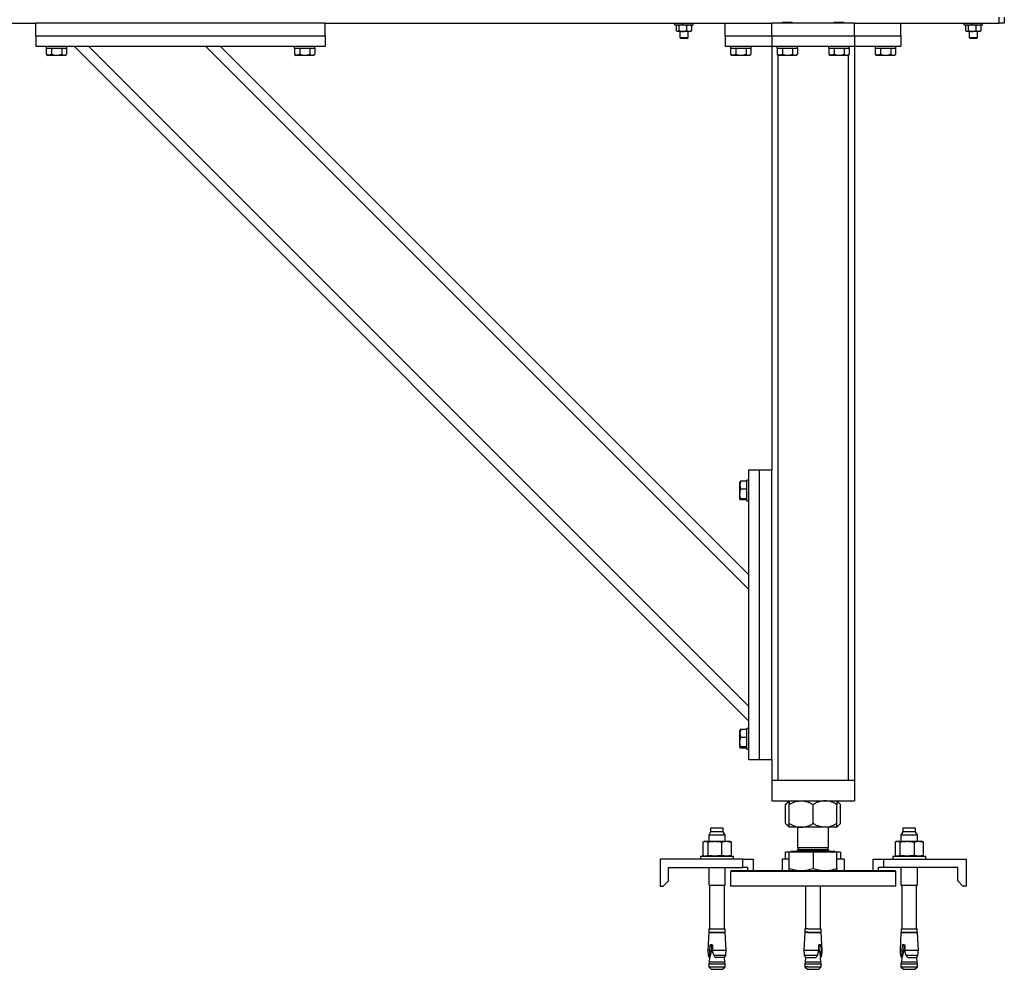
# Model space of a CAD drawing. Header units: millimetres. Extents: x 5 to 589, y 5 to 415.
# Tile 6 of 76: x 121 to 169, y 182 to 228. Entities that reach past the tile are written whole.
import ezdxf

# ---------------------------------------------------------------- set-up
doc = ezdxf.new("R2010")
doc.units = ezdxf.units.MM
doc.layers.add('TRAIT-FORT', color=4, linetype='Continuous', lineweight=25)

msp = doc.modelspace()

# ---------------------------------------------------------------- linework, layer by layer
at = {"layer": 'TRAIT-FORT', "color": 4, "linetype": 'Continuous', "lineweight": 25}
for p, q in [((158.18275, 227.69094), (158.14775, 227.65594)), ((158.18275, 227.69094), (158.58701, 227.69094)), ((158.58701, 227.69094), (158.61276, 227.69094)), ((158.64776, 227.65594), (158.61276, 227.69094)), ((160.6828, 227.69094), (160.6478, 227.65594)), ((160.6828, 227.69094), (161.08707, 227.69094)), ((161.08707, 227.69094), (161.11272, 227.69094)), ((161.14772, 227.65594), (161.11272, 227.69094)), ((168.6478, 227.64094), (168.6478, 227.94095)), ((168.89776, 227.94095), (168.89776, 227.64094)), ((112.64776, 227.64094), (122.04774, 227.64094)), ((122.04774, 227.04094), (122.04774, 227.64094)), ((136.04778, 227.64094), (122.04774, 227.64094)), ((136.04778, 227.64094), (157.64774, 227.64094)), ((136.04778, 227.04094), (136.04778, 227.64094)), ((152.94774, 227.64094), (152.94774, 227.56594)), ((152.94774, 227.56594), (153.15259, 227.56594)), ((153.02823, 227.51566), (153.02823, 227.29123)), ((153.07277, 227.56594), (153.05207, 227.54522)), ((153.05207, 227.26167), (153.07277, 227.24095)), ((153.09222, 227.24095), (153.07277, 227.24095)), ((153.34094, 227.24095), (153.09222, 227.24095)), ((153.15259, 227.56594), (153.84773, 227.56594)), ((153.15622, 227.51566), (153.15622, 227.29123)), ((153.1978, 227.24095), (153.1978, 226.95778)), ((153.6465, 227.24095), (153.34094, 227.24095)), ((153.52567, 227.51566), (153.52567, 227.29123)), ((153.59777, 226.95778), (153.59777, 227.24095)), ((153.72279, 227.24095), (153.6465, 227.24095)), ((153.74349, 227.54522), (153.72279, 227.56594)), ((153.72279, 227.24095), (153.74349, 227.26167)), ((153.76724, 227.51566), (153.76724, 227.29123)), ((153.84773, 227.56594), (153.84773, 227.64094)), ((155.39773, 227.04094), (155.39773, 227.64094)), ((161.64773, 227.64094), (157.64774, 227.64094)), ((157.64774, 227.04094), (157.64774, 227.64094)), ((158.14775, 227.65594), (158.14775, 227.64094)), ((158.61781, 227.65594), (158.14775, 227.65594)), ((158.64776, 227.65594), (158.61781, 227.65594)), ((158.64776, 227.64094), (158.64776, 227.65594)), ((160.6478, 227.65594), (160.6478, 227.64094)), ((161.11787, 227.65594), (160.6478, 227.65594)), ((161.14772, 227.65594), (161.11787, 227.65594)), ((161.14772, 227.64094), (161.14772, 227.65594)), ((161.64773, 227.64094), (168.6478, 227.64094)), ((161.64773, 227.04094), (161.64773, 227.64094)), ((163.89774, 227.04094), (163.89774, 227.64094)), ((166.94778, 227.64094), (166.94778, 227.56594)), ((166.94778, 227.56594), (167.15253, 227.56594)), ((167.02827, 227.51566), (167.02827, 227.29123)), ((167.0728, 227.56594), (167.05201, 227.54522)), ((167.05201, 227.26167), (167.0728, 227.24095)), ((167.09226, 227.24095), (167.0728, 227.24095)), ((167.34098, 227.24095), (167.09226, 227.24095)), ((167.15253, 227.56594), (167.84776, 227.56594)), ((167.15625, 227.51566), (167.15625, 227.29123)), ((167.19774, 227.24095), (167.19774, 226.95778)), ((167.64644, 227.24095), (167.34098, 227.24095)), ((167.5257, 227.51566), (167.5257, 227.29123)), ((167.5978, 226.95778), (167.5978, 227.24095)), ((167.72273, 227.24095), (167.64644, 227.24095)), ((167.74343, 227.54522), (167.72273, 227.56594)), ((167.72273, 227.24095), (167.74343, 227.26167)), ((167.76727, 227.51566), (167.76727, 227.29123)), ((167.84776, 227.56594), (167.84776, 227.64094)), ((168.89776, 227.64094), (168.6478, 227.64094)), ((122.04774, 227.04094), (136.04778, 227.04094)), ((122.04774, 227.04094), (122.04774, 226.54095)), ((136.04778, 227.04094), (136.04778, 226.54095)), ((153.1978, 226.95778), (153.24777, 226.90778)), ((153.1978, 226.95778), (153.35181, 226.95778)), ((153.36326, 226.90778), (153.24777, 226.90778)), ((153.35181, 226.95778), (153.59777, 226.95778)), ((153.54779, 226.90778), (153.36326, 226.90778)), ((153.54779, 226.90778), (153.59777, 226.95778)), ((155.39773, 227.04094), (157.64774, 227.04094)), ((155.39773, 227.04094), (155.39773, 226.54095)), ((157.64774, 227.04094), (157.64774, 226.54095)), ((157.64774, 227.04094), (161.64773, 227.04094)), ((161.64773, 227.04094), (161.64773, 226.54095)), ((161.64773, 227.04094), (163.89774, 227.04094)), ((163.89774, 227.04094), (163.89774, 226.54095)), ((167.19774, 226.95778), (167.2478, 226.90778)), ((167.19774, 226.95778), (167.35185, 226.95778)), ((167.36329, 226.90778), (167.2478, 226.90778)), ((167.35185, 226.95778), (167.5978, 226.95778)), ((167.54773, 226.90778), (167.36329, 226.90778)), ((167.54773, 226.90778), (167.5978, 226.95778)), ((122.04774, 226.54095), (136.04778, 226.54095)), ((122.54775, 226.54095), (122.54775, 226.44094)), ((122.54775, 226.44094), (123.51678, 226.44094)), ((122.55719, 226.44094), (122.55719, 226.14117)), ((122.81497, 226.44094), (122.81497, 226.14117)), ((123.30554, 226.44094), (123.30554, 226.14117)), ((123.51678, 226.44094), (123.54778, 226.44094)), ((123.53833, 226.44094), (123.53833, 226.14117)), ((123.54778, 226.44094), (123.54778, 226.54095)), ((123.89777, 226.54095), (156.54777, 193.89093)), ((124.60483, 226.54095), (156.54777, 194.59806)), ((130.26174, 226.54095), (156.54777, 200.2549)), ((130.96879, 226.54095), (156.54777, 200.962)), ((134.54774, 226.54095), (134.54774, 226.44094)), ((134.54774, 226.44094), (135.51677, 226.44094)), ((134.55718, 226.44094), (134.55718, 226.14117)), ((134.81496, 226.44094), (134.81496, 226.14117)), ((135.30553, 226.44094), (135.30553, 226.14117)), ((135.51677, 226.44094), (135.54776, 226.44094)), ((135.53832, 226.44094), (135.53832, 226.14117)), ((135.54776, 226.44094), (135.54776, 226.54095)), ((155.39773, 226.54095), (157.64774, 226.54095)), ((155.64779, 226.54095), (155.64779, 226.44094)), ((155.64779, 226.44094), (156.61681, 226.44094)), ((155.65723, 226.44094), (155.65723, 226.14117)), ((155.91501, 226.44094), (155.91501, 226.14117)), ((156.40548, 226.44094), (156.40548, 226.14117)), ((156.61681, 226.44094), (156.64771, 226.44094)), ((156.63827, 226.44094), (156.63827, 226.14117)), ((156.64771, 226.44094), (156.64771, 226.54095)), ((157.64774, 226.54095), (161.64773, 226.54095)), ((157.64774, 226.54095), (157.64774, 206.04094)), ((157.89779, 226.54095), (157.89779, 226.44094)), ((157.89779, 226.44094), (158.86682, 226.44094)), ((157.90723, 226.44094), (157.90723, 226.14117)), ((158.16501, 226.44094), (158.16501, 226.14117)), ((158.65548, 226.44094), (158.65548, 226.14117)), ((158.86682, 226.44094), (158.89772, 226.44094)), ((158.88828, 226.44094), (158.88828, 226.14117)), ((158.89772, 226.44094), (158.89772, 226.54095)), ((160.39775, 226.54095), (160.39775, 226.44094)), ((160.39775, 226.44094), (161.36678, 226.44094)), ((160.40719, 226.44094), (160.40719, 226.14117)), ((160.66497, 226.44094), (160.66497, 226.14117)), ((161.15554, 226.44094), (161.15554, 226.14117)), ((161.36678, 226.44094), (161.39777, 226.44094)), ((161.38833, 226.44094), (161.38833, 226.14117)), ((161.39777, 226.44094), (161.39777, 226.54095)), ((161.64773, 226.54095), (163.89774, 226.54095)), ((161.64773, 226.54095), (161.64773, 191.04095)), ((162.64776, 226.54095), (162.64776, 226.44094)), ((162.64776, 226.44094), (163.61678, 226.44094)), ((162.6572, 226.44094), (162.6572, 226.14117)), ((162.91497, 226.44094), (162.91497, 226.14117)), ((163.40554, 226.44094), (163.40554, 226.14117)), ((163.61678, 226.44094), (163.64778, 226.44094)), ((163.63834, 226.44094), (163.63834, 226.14117)), ((163.64778, 226.44094), (163.64778, 226.54095)), ((122.55719, 226.14117), (122.56616, 226.1376)), ((122.56501, 226.13657), (122.64398, 226.09094)), ((123.4032, 226.09094), (122.64398, 226.09094)), ((123.45155, 226.09094), (123.4032, 226.09094)), ((123.45155, 226.09094), (123.53051, 226.13657)), ((134.55718, 226.14117), (134.56615, 226.1376)), ((134.565, 226.13657), (134.64397, 226.09094)), ((135.40319, 226.09094), (134.64397, 226.09094)), ((135.45154, 226.09094), (135.40319, 226.09094)), ((135.45154, 226.09094), (135.5305, 226.13657)), ((155.65723, 226.14117), (155.66619, 226.1376)), ((155.66495, 226.13657), (155.74401, 226.09094)), ((156.50323, 226.09094), (155.74401, 226.09094)), ((156.55149, 226.09094), (156.50323, 226.09094)), ((156.55149, 226.09094), (156.63055, 226.13657)), ((157.90723, 226.14117), (157.9162, 226.1376)), ((157.91496, 226.13657), (157.99402, 226.09094)), ((157.94776, 226.11764), (157.94776, 191.04095)), ((158.75324, 226.09094), (157.99402, 226.09094)), ((158.80149, 226.09094), (158.75324, 226.09094)), ((158.80149, 226.09094), (158.88055, 226.13657)), ((160.40719, 226.14117), (160.41616, 226.1376)), ((160.41501, 226.13657), (160.49398, 226.09094)), ((161.2532, 226.09094), (160.49398, 226.09094)), ((161.30155, 226.09094), (161.2532, 226.09094)), ((161.30155, 226.09094), (161.38051, 226.13657)), ((161.3478, 226.11764), (161.3478, 191.04095)), ((162.6572, 226.14117), (162.66616, 226.1376)), ((162.66502, 226.13657), (162.74398, 226.09094)), ((163.5032, 226.09094), (162.74398, 226.09094)), ((163.55155, 226.09094), (163.5032, 226.09094)), ((163.55155, 226.09094), (163.63052, 226.13657)), ((156.54777, 192.04095), (156.54777, 206.04094)), ((156.54777, 206.04094), (157.04778, 206.04094)), ((157.04778, 206.04094), (157.64774, 206.04094)), ((157.04778, 192.04095), (157.04778, 206.04094)), ((157.64774, 192.04095), (157.64774, 206.04094)), ((156.1128, 205.47073), (156.09773, 205.4447)), ((156.09773, 204.6372), (156.09773, 205.4447)), ((156.44773, 205.49379), (156.14799, 205.49379)), ((156.54777, 205.54095), (156.44773, 205.54095)), ((156.44773, 204.54095), (156.44773, 205.54095)), ((156.44773, 205.10357), (156.14799, 205.10357)), ((156.09773, 204.6372), (156.1128, 204.61116)), ((156.44773, 204.65072), (156.14799, 204.65072)), ((156.44773, 204.58811), (156.14799, 204.58811)), ((156.44773, 204.54095), (156.54777, 204.54095)), ((156.1128, 193.47072), (156.09773, 193.44469)), ((156.09773, 192.63719), (156.09773, 193.44469)), ((156.44773, 193.49378), (156.14799, 193.49378)), ((156.54777, 193.54094), (156.44773, 193.54094)), ((156.44773, 192.54094), (156.44773, 193.54094)), ((156.44773, 193.10356), (156.14799, 193.10356)), ((156.09773, 192.63719), (156.1128, 192.61115)), ((156.44773, 192.65073), (156.14799, 192.65073)), ((156.44773, 192.58812), (156.14799, 192.58812)), ((156.44773, 192.54094), (156.54777, 192.54094)), ((156.54777, 192.04095), (157.04778, 192.04095)), ((157.04778, 192.04095), (157.64774, 192.04095)), ((157.64774, 192.04095), (157.64774, 191.04095)), ((157.64774, 191.04095), (157.64774, 190.04095)), ((157.64774, 191.04095), (161.64773, 191.04095)), ((157.94776, 191.04095), (161.3478, 191.04095)), ((161.64773, 191.04095), (161.64773, 190.04095)), ((157.64774, 190.04095), (161.64773, 190.04095)), ((158.49775, 190.04095), (158.31989, 189.86304)), ((160.97568, 189.86304), (160.79772, 190.04095)), ((158.31989, 188.93884), (158.31989, 189.86304)), ((158.49775, 188.93884), (158.49775, 189.86304)), ((159.64778, 188.93884), (159.64778, 189.86304)), ((160.79772, 188.93884), (160.79772, 189.86304)), ((160.97568, 188.93884), (160.97568, 189.86304)), ((154.69278, 188.71594), (154.69278, 188.54094)), ((155.30275, 188.71594), (154.69278, 188.71594)), ((155.30275, 188.54094), (155.30275, 188.71594)), ((158.31989, 188.93884), (158.49775, 188.76095)), ((159.07272, 188.76095), (158.49775, 188.76095)), ((158.89772, 188.76095), (158.89772, 187.77595)), ((160.22275, 188.76095), (159.07272, 188.76095)), ((160.79772, 188.76095), (160.22275, 188.76095)), ((160.39775, 187.77595), (160.39775, 188.76095)), ((160.79772, 188.76095), (160.97568, 188.93884)), ((163.99272, 188.71594), (163.99272, 188.54094)), ((164.53031, 188.71594), (163.99272, 188.71594)), ((164.60279, 188.71594), (164.53031, 188.71594)), ((164.60279, 188.54094), (164.60279, 188.71594)), ((154.69278, 188.54094), (154.59779, 188.37596)), ((154.59779, 188.37596), (154.59779, 188.08094)), ((155.39773, 188.37596), (154.59779, 188.37596)), ((155.23027, 188.54094), (154.69278, 188.54094)), ((155.30275, 188.54094), (155.23027, 188.54094)), ((155.39773, 188.37596), (155.30275, 188.54094)), ((155.39773, 188.08094), (155.39773, 188.37596)), ((163.99272, 188.54094), (163.89774, 188.37596)), ((163.89774, 188.37596), (163.89774, 188.08094)), ((164.60269, 188.37596), (163.89774, 188.37596)), ((164.60279, 188.54094), (163.99272, 188.54094)), ((164.69777, 188.37596), (164.60269, 188.37596)), ((164.69777, 188.37596), (164.60279, 188.54094)), ((164.69777, 188.08094), (164.69777, 188.37596)), ((154.31617, 188.04765), (154.31617, 187.39925)), ((154.3978, 188.08094), (154.36013, 188.06747)), ((154.3978, 188.08094), (154.4328, 188.08094)), ((154.4328, 188.08094), (154.89019, 188.08094)), ((154.54944, 188.04765), (154.54944, 187.39925)), ((154.89019, 188.08094), (155.45514, 188.08094)), ((155.23103, 187.39925), (155.23103, 188.04765)), ((155.45514, 188.08094), (155.59772, 188.08094)), ((155.63529, 188.06747), (155.59772, 188.08094)), ((155.67935, 188.04765), (155.63491, 188.06637)), ((155.67935, 188.04765), (155.67935, 187.39925)), ((158.99251, 187.77595), (158.89772, 187.68123)), ((158.89772, 187.77595), (159.2728, 187.77595)), ((158.89772, 187.68123), (158.89772, 187.65095)), ((158.89772, 187.68123), (160.29723, 187.68123)), ((159.2728, 187.77595), (160.39775, 187.77595)), ((160.29723, 187.68123), (160.39775, 187.68123)), ((160.39775, 187.68123), (160.30305, 187.77595)), ((160.39775, 187.65095), (160.39775, 187.68123)), ((163.61621, 188.04765), (163.61621, 187.39925)), ((163.69775, 188.08094), (163.66018, 188.06747)), ((163.69775, 188.08094), (163.73275, 188.08094)), ((163.73275, 188.08094), (164.19023, 188.08094)), ((163.84938, 188.04765), (163.84938, 187.39925)), ((164.19023, 188.08094), (164.75518, 188.08094)), ((164.53098, 188.04765), (164.53098, 187.39925)), ((164.75518, 188.08094), (164.89776, 188.08094)), ((164.93533, 188.06747), (164.89776, 188.08094)), ((164.97939, 188.04765), (164.93495, 188.06637)), ((164.97939, 188.04765), (164.97939, 187.39925)), ((156.24774, 187.21595), (152.24775, 187.21595)), ((152.24775, 187.21595), (152.24775, 185.91595)), ((154.19772, 187.36594), (154.19772, 187.21595)), ((154.19772, 187.36594), (155.60764, 187.36594)), ((154.36061, 187.38058), (154.31617, 187.39925)), ((154.36013, 187.37944), (154.3978, 187.36594)), ((155.59772, 187.36594), (155.63539, 187.37944)), ((155.60764, 187.36594), (155.7978, 187.36594)), ((155.63491, 187.38058), (155.67935, 187.39925)), ((155.7978, 187.21595), (155.7978, 187.36594)), ((156.24774, 186.81594), (156.24774, 187.21595)), ((156.24774, 187.21595), (156.74775, 187.21595)), ((156.74775, 187.21595), (156.74775, 186.66595)), ((158.49775, 187.21595), (158.14775, 187.21595)), ((158.14775, 187.21595), (158.14775, 186.66595)), ((158.31989, 187.21595), (158.31989, 187.56095)), ((158.49775, 187.56095), (158.31989, 187.56095)), ((158.49775, 186.76866), (158.49775, 187.56095)), ((159.64778, 187.56095), (158.49775, 187.56095)), ((158.58024, 187.59595), (158.54524, 187.56095)), ((158.58024, 187.60095), (158.58024, 187.59595)), ((158.58024, 187.60095), (159.11401, 187.60095)), ((158.58024, 187.59595), (159.11401, 187.59595)), ((158.89772, 187.65095), (159.2728, 187.65095)), ((159.11401, 187.60095), (160.71523, 187.60095)), ((159.11401, 187.59595), (160.71523, 187.59595)), ((159.2728, 187.65095), (160.39775, 187.65095)), ((159.64778, 187.56095), (159.64778, 186.76866)), ((160.79772, 187.56095), (159.64778, 187.56095)), ((160.71523, 187.59595), (160.71523, 187.60095)), ((160.75023, 187.56095), (160.71523, 187.59595)), ((160.79772, 186.76866), (160.79772, 187.56095)), ((160.97568, 187.56095), (160.79772, 187.56095)), ((161.14772, 187.21595), (160.79772, 187.21595)), ((160.97568, 187.56095), (160.97568, 187.21595)), ((161.14772, 187.21595), (161.14772, 186.66595)), ((162.54771, 186.66595), (162.54771, 187.21595)), ((162.54771, 187.21595), (163.04773, 187.21595)), ((163.04773, 187.21595), (163.04773, 186.81594)), ((163.04773, 187.21595), (167.04772, 187.21595)), ((163.49776, 187.36594), (163.49776, 187.21595)), ((163.49776, 187.36594), (165.09774, 187.36594)), ((163.66056, 187.38058), (163.61621, 187.39925)), ((163.66018, 187.37944), (163.69775, 187.36594)), ((164.89776, 187.36594), (164.93533, 187.37944)), ((164.93495, 187.38058), (164.97939, 187.39925)), ((165.09774, 187.21595), (165.09774, 187.36594)), ((167.04772, 187.21595), (167.04772, 185.91595)), ((152.64772, 186.81594), (156.24774, 186.81594)), ((152.64772, 186.16593), (152.64772, 186.81594)), ((154.59779, 186.81594), (154.59779, 185.96595)), ((155.39773, 185.96595), (155.39773, 186.81594)), ((156.4978, 186.81594), (156.24774, 186.81594)), ((156.4978, 186.66595), (156.4978, 186.81594)), ((162.79777, 186.81594), (162.79777, 186.66595)), ((163.04773, 186.81594), (162.79777, 186.81594)), ((166.64775, 186.81594), (163.04773, 186.81594)), ((163.89774, 186.81594), (163.89774, 185.96595)), ((164.69777, 185.96595), (164.69777, 186.81594)), ((166.64775, 186.16593), (166.64775, 186.81594)), ((155.69776, 186.66595), (155.64779, 186.61595)), ((155.64779, 186.61595), (155.64779, 185.91595)), ((163.64778, 186.61595), (155.64779, 186.61595)), ((155.69776, 186.66595), (163.59781, 186.66595)), ((163.64778, 186.61595), (163.59781, 186.66595)), ((163.64778, 185.91595), (163.64778, 186.61595)), ((152.24775, 185.91595), (152.39776, 185.91595)), ((152.39776, 185.91595), (152.64772, 186.16593)), ((154.59779, 185.96595), (155.39773, 185.96595)), ((154.63775, 185.96595), (154.63775, 183.84595)), ((155.35777, 183.84595), (155.35777, 185.96595)), ((159.61135, 185.91595), (155.64779, 185.91595)), ((159.28777, 185.91595), (159.28777, 183.84595)), ((163.64778, 185.91595), (159.61135, 185.91595)), ((160.00779, 183.84595), (160.00779, 185.91595)), ((163.89774, 185.96595), (164.60269, 185.96595)), ((163.93779, 185.96595), (163.93779, 183.84595)), ((164.60269, 185.96595), (164.69777, 185.96595)), ((164.65772, 183.84595), (164.65772, 185.96595)), ((166.64775, 186.16593), (166.8978, 185.91595)), ((167.04772, 185.91595), (166.8978, 185.91595)), ((154.59979, 183.66595), (154.55545, 182.82042)), ((154.59979, 183.66595), (155.39573, 183.66595)), ((154.60523, 183.84595), (154.60523, 183.69094)), ((154.60523, 183.84595), (155.39029, 183.84595)), ((154.60523, 183.69094), (155.39029, 183.69094)), ((154.70527, 183.69094), (154.70527, 183.66595)), ((155.29025, 183.66595), (155.29025, 183.69094)), ((155.39029, 183.69094), (155.39029, 183.84595)), ((155.44008, 182.82042), (155.39573, 183.66595)), ((159.24981, 183.66595), (159.20547, 182.82042)), ((159.39019, 183.66595), (159.24981, 183.66595)), ((159.25525, 183.84595), (159.25525, 183.69094)), ((159.39372, 183.84595), (159.25525, 183.84595)), ((159.39372, 183.69094), (159.25525, 183.69094)), ((159.35529, 183.69094), (159.35529, 183.66595)), ((159.39019, 183.66595), (160.04575, 183.66595)), ((159.39372, 183.84595), (160.04022, 183.84595)), ((159.39372, 183.69094), (160.04022, 183.69094)), ((159.94027, 183.66595), (159.94027, 183.69094)), ((160.04022, 183.69094), (160.04022, 183.84595)), ((160.0901, 182.82042), (160.04575, 183.66595)), ((163.89974, 183.66595), (163.85549, 182.82042)), ((163.89974, 183.66595), (164.60117, 183.66595)), ((163.90527, 183.84595), (163.90527, 183.69094)), ((163.90527, 183.84595), (164.59697, 183.84595)), ((163.90527, 183.69094), (164.59697, 183.69094)), ((164.00522, 183.69094), (164.00522, 183.66595)), ((164.59029, 183.66595), (164.59029, 183.69094)), ((164.59697, 183.84595), (164.69024, 183.84595)), ((164.59697, 183.69094), (164.69024, 183.69094)), ((164.60117, 183.66595), (164.69577, 183.66595)), ((164.69024, 183.69094), (164.69024, 183.84595)), ((164.74002, 182.82042), (164.69577, 183.66595)), ((154.65263, 182.82042), (154.66693, 183.03092)), ((154.73922, 183.03092), (154.66693, 183.03092)), ((154.73922, 183.03092), (154.71528, 182.73283)), ((154.77842, 183.03092), (154.7809, 182.82042)), ((159.92435, 182.82042), (159.92444, 183.03092)), ((159.9583, 182.73283), (159.93398, 183.03092)), ((159.93398, 183.03092), (160.01905, 183.03092)), ((160.01905, 183.03092), (160.03326, 182.82042)), ((163.95257, 182.82042), (163.96697, 183.03092)), ((164.03917, 183.03092), (163.96697, 183.03092)), ((164.03917, 183.03092), (164.01523, 182.73283)), ((164.07846, 183.03092), (164.08094, 182.82042)), ((154.55545, 182.82042), (154.65263, 182.82042)), ((154.57299, 182.57855), (154.63403, 182.57855)), ((154.63432, 182.46255), (154.61877, 182.25093)), ((154.63403, 182.57855), (154.65224, 182.73283)), ((154.63432, 182.46255), (154.65215, 182.46255)), ((154.64547, 182.48103), (154.6593, 182.48103)), ((154.65215, 182.46255), (154.64547, 182.48103)), ((154.6593, 182.48103), (154.65215, 182.46255)), ((154.65224, 182.73283), (154.65263, 182.82042)), ((154.71528, 182.73283), (154.65224, 182.73283)), ((154.7809, 182.82042), (154.78757, 182.73283)), ((154.7809, 182.82042), (155.44008, 182.82042)), ((154.78757, 182.73283), (154.84031, 182.57855)), ((154.84031, 182.57855), (155.42243, 182.57855)), ((154.91203, 182.48103), (154.94292, 182.46255)), ((155.36121, 182.46255), (154.94292, 182.46255)), ((155.37675, 182.25093), (155.36121, 182.46255)), ((159.20547, 182.82042), (159.92435, 182.82042)), ((159.22302, 182.57855), (159.86713, 182.57855)), ((159.28424, 182.46255), (159.26879, 182.25093)), ((159.28424, 182.46255), (159.76022, 182.46255)), ((159.76022, 182.46255), (159.79264, 182.48103)), ((159.86713, 182.57855), (159.91767, 182.73283)), ((159.91767, 182.73283), (159.92435, 182.82042)), ((160.03249, 182.73283), (159.9583, 182.73283)), ((160.00713, 182.46255), (160.00264, 182.48103)), ((160.00264, 182.48103), (160.01886, 182.48103)), ((160.01886, 182.48103), (160.00713, 182.46255)), ((160.01123, 182.46255), (160.00713, 182.46255)), ((160.02677, 182.25093), (160.01123, 182.46255)), ((160.03326, 182.82042), (160.03249, 182.73283)), ((160.03249, 182.73283), (160.04222, 182.57855)), ((160.03326, 182.82042), (160.0901, 182.82042)), ((160.04222, 182.57855), (160.07245, 182.57855)), ((163.85549, 182.82042), (163.95257, 182.82042)), ((163.87304, 182.57855), (163.93407, 182.57855)), ((163.93426, 182.46255), (163.91872, 182.25093)), ((163.93407, 182.57855), (163.95229, 182.73283)), ((163.9521, 182.46255), (163.93426, 182.46255)), ((163.9521, 182.46255), (163.94552, 182.48103)), ((163.94552, 182.48103), (163.95925, 182.48103)), ((163.95925, 182.48103), (163.9521, 182.46255)), ((163.95229, 182.73283), (163.95257, 182.82042)), ((164.01523, 182.73283), (163.95229, 182.73283)), ((164.08094, 182.82042), (164.08761, 182.73283)), ((164.08094, 182.82042), (164.74002, 182.82042)), ((164.08761, 182.73283), (164.14035, 182.57855)), ((164.14035, 182.57855), (164.72247, 182.57855)), ((164.21197, 182.48103), (164.24297, 182.46255)), ((164.24297, 182.46255), (164.66125, 182.46255)), ((164.67679, 182.25093), (164.66125, 182.46255)), ((154.61877, 182.25093), (154.60027, 182.15995)), ((154.60027, 182.15995), (154.60027, 182.01595)), ((154.60027, 182.15995), (155.30084, 182.15995)), ((154.60027, 182.01595), (154.7253, 181.89095)), ((154.60027, 182.01595), (155.39525, 182.01595)), ((154.61877, 182.25093), (155.28672, 182.25093)), ((155.27023, 181.89095), (155.39525, 182.01595)), ((155.28672, 182.25093), (155.37675, 182.25093)), ((155.30084, 182.15995), (155.39525, 182.15995)), ((155.39525, 182.15995), (155.37675, 182.25093)), ((155.39525, 182.01595), (155.39525, 182.15995)), ((159.26879, 182.25093), (159.25029, 182.15995)), ((159.25029, 182.15995), (159.25029, 182.01595)), ((159.25029, 182.15995), (160.04527, 182.15995)), ((159.25029, 182.01595), (159.37522, 181.89095)), ((159.39048, 182.01595), (159.25029, 182.01595)), ((159.26879, 182.25093), (160.02677, 182.25093)), ((159.39048, 182.01595), (160.04527, 182.01595)), ((159.92025, 181.89095), (160.04527, 182.01595)), ((160.04527, 182.15995), (160.02677, 182.25093)), ((160.04527, 182.01595), (160.04527, 182.15995)), ((163.91872, 182.25093), (163.90022, 182.15995)), ((163.90022, 182.15995), (163.90022, 182.01595)), ((163.90022, 182.15995), (164.69529, 182.15995)), ((163.90022, 182.01595), (164.02524, 181.89095)), ((163.90022, 182.01595), (164.60078, 182.01595)), ((163.91872, 182.25093), (164.67679, 182.25093)), ((164.57027, 181.89095), (164.69529, 182.01595)), ((164.60078, 182.01595), (164.69529, 182.01595)), ((164.69529, 182.15995), (164.67679, 182.25093)), ((164.69529, 182.01595), (164.69529, 182.15995)), ((154.7253, 181.89095), (155.20547, 181.89095)), ((155.20547, 181.89095), (155.27023, 181.89095)), ((159.37522, 181.89095), (159.92025, 181.89095)), ((164.02524, 181.89095), (164.57027, 181.89095))]:
    msp.add_line(p, q, dxfattribs=at)
for centre, radius, start, end in [((158.84776, 187.65094), 0.05, 270, 360), ((160.44776, 187.65094), 0.05, 180, 270), ((157.31908, 182.89963), 2.76475, 181.6416, 186.668911), ((154.77103, 182.6089), 0.20031, 188.713673, 226.939482), ((155.22448, 182.6089), 0.20031, 313.060518, 351.286327), ((152.67644, 182.89963), 2.76475, 353.331089, 358.3584), ((161.96908, 182.89963), 2.76475, 181.6416, 186.668911), ((159.42103, 182.6089), 0.20031, 188.713673, 226.939482), ((159.87448, 182.6089), 0.20031, 313.060518, 351.286327), ((157.32644, 182.89963), 2.76475, 353.331089, 358.3584), ((166.61908, 182.89963), 2.76475, 181.6416, 186.668911), ((164.07103, 182.6089), 0.20031, 188.713673, 226.939482), ((164.52448, 182.6089), 0.20031, 313.060518, 351.286327), ((161.97644, 182.89963), 2.76475, 353.331089, 358.3584)]:
    msp.add_arc(centre, radius, start, end, dxfattribs=at)
for points, knots in [([(153.02823, 227.51566), (153.03309, 227.52241), (153.05223, 227.549), (153.07418, 227.56552), (153.09117, 227.56591), (153.09222, 227.56594)], [0, 0, 0, 0, 0.24192534, 0.95319291, 1, 1, 1, 1]), ([(153.09222, 227.24095), (153.09117, 227.24097), (153.07418, 227.24137), (153.05223, 227.25789), (153.03309, 227.28448), (153.02823, 227.29123)], [0, 0, 0, 0, 0.04680709, 0.75807466, 1, 1, 1, 1]), ([(153.09222, 227.56594), (153.10628, 227.56147), (153.12864, 227.55436), (153.14875, 227.52613), (153.15622, 227.51566)], [0, 0, 0, 0, 0.62899322, 1, 1, 1, 1]), ([(153.15622, 227.29123), (153.14875, 227.28076), (153.12864, 227.25253), (153.10628, 227.24542), (153.09222, 227.24095)], [0, 0, 0, 0, 0.37100678, 1, 1, 1, 1]), ([(153.34094, 227.56594), (153.30843, 227.56304), (153.24393, 227.55729), (153.1853, 227.52946), (153.15622, 227.51566)], [0, 0, 0, 0, 0.50397782, 1, 1, 1, 1]), ([(153.15622, 227.29123), (153.18149, 227.27948), (153.23294, 227.25558), (153.29674, 227.242), (153.33321, 227.24113), (153.34094, 227.24095)], [0, 0, 0, 0, 0.4322375, 0.87968926, 1, 1, 1, 1]), ([(153.52567, 227.51566), (153.50039, 227.5274), (153.44895, 227.55131), (153.38512, 227.56489), (153.34867, 227.56575), (153.34094, 227.56594)], [0, 0, 0, 0, 0.43215567, 0.87960431, 1, 1, 1, 1]), ([(153.34094, 227.24095), (153.37345, 227.24385), (153.43794, 227.2496), (153.49658, 227.27743), (153.52567, 227.29123)], [0, 0, 0, 0, 0.50405958, 1, 1, 1, 1]), ([(153.52567, 227.51566), (153.5422, 227.5274), (153.57585, 227.55131), (153.61767, 227.5649), (153.64145, 227.56576), (153.6465, 227.56594)], [0, 0, 0, 0, 0.43205486, 0.87925924, 1, 1, 1, 1]), ([(153.6465, 227.24095), (153.62527, 227.24385), (153.58313, 227.24961), (153.54472, 227.27743), (153.52567, 227.29123)], [0, 0, 0, 0, 0.50387594, 1, 1, 1, 1]), ([(153.6465, 227.56594), (153.66774, 227.56304), (153.7099, 227.55728), (153.74822, 227.52946), (153.76724, 227.51566)], [0, 0, 0, 0, 0.50383967, 1, 1, 1, 1]), ([(153.76724, 227.29123), (153.75069, 227.27949), (153.71703, 227.25559), (153.67539, 227.242), (153.65156, 227.24113), (153.6465, 227.24095)], [0, 0, 0, 0, 0.43234899, 0.87955015, 1, 1, 1, 1]), ([(153.74339, 227.54474), (153.74378, 227.54456), (153.75253, 227.54031), (153.76005, 227.52771), (153.76724, 227.51566)], [0, 0, 0, 0, 0.043659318, 1, 1, 1, 1]), ([(153.76724, 227.29123), (153.76005, 227.27918), (153.75253, 227.26658), (153.74378, 227.26233), (153.74339, 227.26214)], [0, 0, 0, 0, 0.956340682, 1, 1, 1, 1]), ([(167.02827, 227.51566), (167.03312, 227.52241), (167.05226, 227.549), (167.07421, 227.56552), (167.09121, 227.56591), (167.09226, 227.56594)], [0, 0, 0, 0, 0.24192534, 0.95319291, 1, 1, 1, 1]), ([(167.09226, 227.24095), (167.09121, 227.24097), (167.07421, 227.24137), (167.05226, 227.25789), (167.03312, 227.28448), (167.02827, 227.29123)], [0, 0, 0, 0, 0.04680709, 0.75807466, 1, 1, 1, 1]), ([(167.09226, 227.56594), (167.10626, 227.56146), (167.12853, 227.55435), (167.14875, 227.52613), (167.15625, 227.51566)], [0, 0, 0, 0, 0.6288361, 1, 1, 1, 1]), ([(167.15625, 227.29123), (167.14875, 227.28076), (167.12853, 227.25254), (167.10626, 227.24542), (167.09226, 227.24095)], [0, 0, 0, 0, 0.3711639, 1, 1, 1, 1]), ([(167.34098, 227.56594), (167.30847, 227.56304), (167.24396, 227.55729), (167.18533, 227.52946), (167.15625, 227.51566)], [0, 0, 0, 0, 0.50397782, 1, 1, 1, 1]), ([(167.15625, 227.29123), (167.18153, 227.27949), (167.23295, 227.25559), (167.29674, 227.24199), (167.33322, 227.24113), (167.34098, 227.24095)], [0, 0, 0, 0, 0.43223364, 0.87921088, 1, 1, 1, 1]), ([(167.5257, 227.51566), (167.50039, 227.5274), (167.44894, 227.55128), (167.38512, 227.56489), (167.34871, 227.56575), (167.34098, 227.56594)], [0, 0, 0, 0, 0.43261076, 0.87960103, 1, 1, 1, 1]), ([(167.34098, 227.24095), (167.37348, 227.24385), (167.43797, 227.2496), (167.49662, 227.27743), (167.5257, 227.29123)], [0, 0, 0, 0, 0.50405958, 1, 1, 1, 1]), ([(167.5257, 227.51566), (167.54224, 227.5274), (167.57589, 227.5513), (167.61762, 227.5649), (167.64138, 227.56576), (167.64644, 227.56594)], [0, 0, 0, 0, 0.43218774, 0.87922211, 1, 1, 1, 1]), ([(167.64644, 227.24095), (167.6252, 227.24385), (167.58306, 227.2496), (167.54472, 227.27743), (167.5257, 227.29123)], [0, 0, 0, 0, 0.50402287, 1, 1, 1, 1]), ([(167.64644, 227.56594), (167.66772, 227.56304), (167.70994, 227.55729), (167.74826, 227.52946), (167.76727, 227.51566)], [0, 0, 0, 0, 0.50399386, 1, 1, 1, 1]), ([(167.76727, 227.29123), (167.75073, 227.27948), (167.71707, 227.25558), (167.67534, 227.242), (167.6515, 227.24113), (167.64644, 227.24095)], [0, 0, 0, 0, 0.43221601, 0.87958719, 1, 1, 1, 1]), ([(167.74343, 227.54474), (167.74381, 227.54456), (167.75257, 227.54031), (167.76008, 227.52771), (167.76727, 227.51566)], [0, 0, 0, 0, 0.043659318, 1, 1, 1, 1]), ([(167.76727, 227.29123), (167.76008, 227.27918), (167.75257, 227.26658), (167.74381, 227.26233), (167.74343, 227.26214)], [0, 0, 0, 0, 0.956340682, 1, 1, 1, 1]), ([(122.81497, 226.14117), (122.79259, 226.13021), (122.74736, 226.10805), (122.6804, 226.09995), (122.61633, 226.11183), (122.57702, 226.13133), (122.55719, 226.14117)], [0, 0, 0, 0, 0.26462682, 0.53485479, 0.76536149, 1, 1, 1, 1]), ([(122.81497, 226.14117), (122.85754, 226.13021), (122.94362, 226.10804), (123.07115, 226.09995), (123.19308, 226.11184), (123.26782, 226.13133), (123.30554, 226.14117)], [0, 0, 0, 0, 0.2645587, 0.53496967, 0.76528122, 1, 1, 1, 1]), ([(123.30554, 226.14117), (123.33513, 226.12599), (123.38408, 226.10088), (123.45516, 226.10319), (123.5029, 226.12065), (123.53047, 226.13662), (123.53833, 226.14117)], [0, 0, 0, 0, 0.38547627, 0.63756487, 0.89655853, 1, 1, 1, 1]), ([(134.81496, 226.14117), (134.79258, 226.13021), (134.74735, 226.10805), (134.68038, 226.09995), (134.61632, 226.11183), (134.57701, 226.13133), (134.55718, 226.14117)], [0, 0, 0, 0, 0.26462682, 0.53485479, 0.76536149, 1, 1, 1, 1]), ([(134.81496, 226.14117), (134.85753, 226.13021), (134.94361, 226.10804), (135.07114, 226.09995), (135.19307, 226.11184), (135.26781, 226.13133), (135.30553, 226.14117)], [0, 0, 0, 0, 0.2645587, 0.53496967, 0.76528122, 1, 1, 1, 1]), ([(135.30553, 226.14117), (135.33512, 226.12599), (135.38406, 226.10088), (135.45514, 226.10319), (135.50289, 226.12065), (135.53046, 226.13662), (135.53832, 226.14117)], [0, 0, 0, 0, 0.38547627, 0.63756487, 0.89655853, 1, 1, 1, 1]), ([(155.91501, 226.14117), (155.89263, 226.13021), (155.84736, 226.10804), (155.78037, 226.09995), (155.71633, 226.11185), (155.67706, 226.13133), (155.65723, 226.14117)], [0, 0, 0, 0, 0.26446768, 0.53495857, 0.76520283, 1, 1, 1, 1]), ([(155.91501, 226.14117), (155.95758, 226.13021), (156.04363, 226.10805), (156.17115, 226.09995), (156.29305, 226.11182), (156.36779, 226.13133), (156.40548, 226.14117)], [0, 0, 0, 0, 0.264602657, 0.534878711, 0.76542388, 1, 1, 1, 1]), ([(156.40548, 226.14117), (156.43512, 226.12599), (156.48413, 226.10089), (156.55513, 226.10318), (156.60304, 226.12067), (156.63044, 226.13662), (156.63827, 226.14117)], [0, 0, 0, 0, 0.38556626, 0.6376553, 0.89648311, 1, 1, 1, 1]), ([(158.16501, 226.14117), (158.14264, 226.13021), (158.09742, 226.10805), (158.0303, 226.09995), (157.96639, 226.11183), (157.92707, 226.13133), (157.90723, 226.14117)], [0, 0, 0, 0, 0.26462673, 0.53495501, 0.76536157, 1, 1, 1, 1]), ([(158.16501, 226.14117), (158.20758, 226.13021), (158.29363, 226.10805), (158.42116, 226.09995), (158.54305, 226.11182), (158.61779, 226.13133), (158.65548, 226.14117)], [0, 0, 0, 0, 0.264608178, 0.534878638, 0.765423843, 1, 1, 1, 1]), ([(158.65548, 226.14117), (158.68512, 226.12599), (158.73413, 226.10088), (158.80517, 226.1032), (158.85299, 226.12064), (158.88044, 226.13662), (158.88828, 226.14117)], [0, 0, 0, 0, 0.385565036, 0.637653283, 0.896646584, 1, 1, 1, 1]), ([(160.66497, 226.14117), (160.64259, 226.13021), (160.59736, 226.10805), (160.53039, 226.09995), (160.46633, 226.11183), (160.42702, 226.13133), (160.40719, 226.14117)], [0, 0, 0, 0, 0.26462682, 0.53485479, 0.76536149, 1, 1, 1, 1]), ([(160.66497, 226.14117), (160.70754, 226.13021), (160.79362, 226.10804), (160.92115, 226.09995), (161.04308, 226.11184), (161.11782, 226.13133), (161.15554, 226.14117)], [0, 0, 0, 0, 0.2645587, 0.53496967, 0.76528122, 1, 1, 1, 1]), ([(161.15554, 226.14117), (161.18513, 226.12599), (161.23407, 226.10088), (161.30515, 226.10319), (161.3529, 226.12065), (161.38047, 226.13662), (161.38833, 226.14117)], [0, 0, 0, 0, 0.38547627, 0.63756487, 0.89655853, 1, 1, 1, 1]), ([(162.91497, 226.14117), (162.89259, 226.13021), (162.84731, 226.10804), (162.78046, 226.09995), (162.71628, 226.11185), (162.67702, 226.13133), (162.6572, 226.14117)], [0, 0, 0, 0, 0.26446773, 0.53485833, 0.76520279, 1, 1, 1, 1]), ([(162.91497, 226.14117), (162.95755, 226.13021), (163.04363, 226.10804), (163.17115, 226.09995), (163.29308, 226.11184), (163.36782, 226.13133), (163.40554, 226.14117)], [0, 0, 0, 0, 0.26455318, 0.53496974, 0.76528125, 1, 1, 1, 1]), ([(163.40554, 226.14117), (163.43514, 226.12599), (163.48409, 226.10089), (163.55512, 226.10318), (163.60296, 226.12068), (163.63047, 226.13662), (163.63834, 226.14117)], [0, 0, 0, 0, 0.38547754, 0.63756698, 0.89639519, 1, 1, 1, 1]), ([(156.14799, 205.49379), (156.137, 205.45992), (156.11479, 205.39144), (156.10677, 205.28999), (156.11858, 205.19299), (156.13813, 205.13356), (156.14799, 205.10357)], [0, 0, 0, 0, 0.264581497, 0.534914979, 0.765316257, 1, 1, 1, 1]), ([(156.14799, 205.49379), (156.13607, 205.48837), (156.11852, 205.48038), (156.11585, 205.4721), (156.11499, 205.46945)], [0, 0, 0, 0, 0.6791407, 1, 1, 1, 1]), ([(156.14799, 204.65072), (156.13281, 204.70834), (156.10771, 204.80363), (156.10999, 204.94181), (156.1274, 205.03486), (156.14341, 205.0883), (156.14799, 205.10357)], [0, 0, 0, 0, 0.3855322, 0.63758571, 0.8964633, 1, 1, 1, 1]), ([(156.14799, 204.58811), (156.137, 204.59354), (156.11479, 204.60453), (156.10676, 204.62083), (156.11858, 204.63635), (156.13813, 204.6459), (156.14799, 204.65072)], [0, 0, 0, 0, 0.26465788, 0.53504921, 0.76540161, 1, 1, 1, 1]), ([(156.14799, 193.49378), (156.137, 193.4599), (156.11479, 193.39143), (156.10676, 193.29), (156.11858, 193.193), (156.13813, 193.13356), (156.14799, 193.10356)], [0, 0, 0, 0, 0.26458174, 0.534877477, 0.765278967, 1, 1, 1, 1]), ([(156.14799, 193.49378), (156.13607, 193.48835), (156.11852, 193.48036), (156.11585, 193.47211), (156.11499, 193.46946)], [0, 0, 0, 0, 0.67915133, 1, 1, 1, 1]), ([(156.14799, 192.65073), (156.13281, 192.70835), (156.10771, 192.80364), (156.10999, 192.94181), (156.1274, 193.03486), (156.14341, 193.08829), (156.14799, 193.10356)], [0, 0, 0, 0, 0.385549, 0.6376135, 0.89645878, 1, 1, 1, 1]), ([(156.14799, 192.58812), (156.137, 192.59355), (156.11479, 192.60451), (156.10677, 192.62081), (156.11858, 192.63637), (156.13813, 192.64591), (156.14799, 192.65073)], [0, 0, 0, 0, 0.26465189, 0.53504319, 0.76540164, 1, 1, 1, 1]), ([(158.49775, 189.86304), (158.57649, 189.90489), (158.69604, 189.96842), (158.86698, 190.01939), (158.97975, 190.03862), (159.04863, 190.04035), (159.07272, 190.04095)], [0, 0, 0, 0, 0.43201684, 0.65591983, 0.87966982, 1, 1, 1, 1]), ([(158.49775, 190.04095), (158.49775, 190.04083), (158.49775, 190.03989), (158.49775, 190.01452), (158.49775, 189.94546), (158.49775, 189.88613), (158.49775, 189.86304)], [0, 0, 0, 0, 0.05037236, 0.40259808, 0.76752988, 1, 1, 1, 1]), ([(159.07272, 190.04095), (159.12271, 190.03842), (159.22374, 190.0333), (159.37084, 189.9936), (159.5131, 189.93703), (159.60275, 189.88778), (159.64778, 189.86304)], [0, 0, 0, 0, 0.24957757, 0.5043009, 0.75100273, 1, 1, 1, 1]), ([(160.22275, 190.04095), (160.17276, 190.03842), (160.07173, 190.0333), (159.92464, 189.99362), (159.78245, 189.93701), (159.69282, 189.88778), (159.64778, 189.86304)], [0, 0, 0, 0, 0.24960567, 0.50435767, 0.75097471, 1, 1, 1, 1]), ([(160.79772, 189.86304), (160.71898, 189.90489), (160.59943, 189.96842), (160.42848, 190.01939), (160.31572, 190.03862), (160.24684, 190.04035), (160.22275, 190.04095)], [0, 0, 0, 0, 0.43201684, 0.65591983, 0.87966982, 1, 1, 1, 1]), ([(160.79772, 190.04095), (160.79772, 190.04083), (160.79772, 190.03989), (160.79772, 190.01452), (160.79772, 189.94546), (160.79772, 189.88613), (160.79772, 189.86304)], [0, 0, 0, 0, 0.05037236, 0.40259808, 0.76752988, 1, 1, 1, 1]), ([(158.31989, 189.86304), (158.36518, 189.90629), (158.42282, 189.96133), (158.48452, 189.99164), (158.49775, 189.99813)], [0, 0, 0, 0, 0.78569035, 1, 1, 1, 1]), ([(160.79772, 189.99837), (160.8039, 189.99579), (160.83799, 189.98153), (160.89787, 189.9359), (160.94966, 189.8874), (160.97568, 189.86304)], [0, 0, 0, 0, 0.0992857, 0.54757064, 1, 1, 1, 1]), ([(158.31989, 188.93884), (158.36518, 188.89559), (158.42282, 188.84056), (158.48452, 188.81025), (158.49775, 188.80375)], [0, 0, 0, 0, 0.78569035, 1, 1, 1, 1]), ([(158.49775, 188.93884), (158.57649, 188.89698), (158.69603, 188.83343), (158.86699, 188.78253), (158.97975, 188.76325), (159.04863, 188.76155), (159.07272, 188.76095)], [0, 0, 0, 0, 0.432019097, 0.65591457, 0.879670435, 1, 1, 1, 1]), ([(158.49775, 188.76095), (158.49775, 188.76106), (158.49775, 188.76194), (158.49775, 188.78739), (158.49775, 188.85642), (158.49775, 188.91575), (158.49775, 188.93884)], [0, 0, 0, 0, 0.050371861, 0.402597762, 0.767529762, 1, 1, 1, 1]), ([(159.07272, 188.76095), (159.12271, 188.76349), (159.22373, 188.76861), (159.37084, 188.80827), (159.5131, 188.86486), (159.60275, 188.9141), (159.64778, 188.93884)], [0, 0, 0, 0, 0.24957941, 0.50429725, 0.7510009, 1, 1, 1, 1]), ([(160.22275, 188.76095), (160.17276, 188.76349), (160.07174, 188.76862), (159.92463, 188.80825), (159.78245, 188.86488), (159.69282, 188.9141), (159.64778, 188.93884)], [0, 0, 0, 0, 0.2496075, 0.50435402, 0.75097287, 1, 1, 1, 1]), ([(160.79772, 188.93884), (160.71898, 188.89698), (160.59943, 188.83343), (160.42848, 188.78253), (160.31572, 188.76325), (160.24684, 188.76155), (160.22275, 188.76095)], [0, 0, 0, 0, 0.432019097, 0.65591457, 0.879670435, 1, 1, 1, 1]), ([(160.79772, 188.76095), (160.79772, 188.76106), (160.79772, 188.76194), (160.79772, 188.78739), (160.79772, 188.85642), (160.79772, 188.91575), (160.79772, 188.93884)], [0, 0, 0, 0, 0.050371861, 0.402597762, 0.767529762, 1, 1, 1, 1]), ([(160.79772, 188.80351), (160.8039, 188.8061), (160.83799, 188.82035), (160.89787, 188.86598), (160.94966, 188.91448), (160.97568, 188.93884)], [0, 0, 0, 0, 0.0992857, 0.54757064, 1, 1, 1, 1]), ([(154.31617, 188.04765), (154.33538, 188.05706), (154.37395, 188.07595), (154.41314, 188.07927), (154.4328, 188.08094)], [0, 0, 0, 0, 0.498153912, 1, 1, 1, 1]), ([(154.4328, 188.08094), (154.45226, 188.0793), (154.49135, 188.07601), (154.53002, 188.05713), (154.54944, 188.04765)], [0, 0, 0, 0, 0.49779595, 1, 1, 1, 1]), ([(154.54944, 188.04765), (154.60565, 188.05706), (154.71849, 188.07596), (154.83281, 188.07927), (154.89019, 188.08094)], [0, 0, 0, 0, 0.498113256, 1, 1, 1, 1]), ([(154.89019, 188.08094), (154.94711, 188.0793), (155.06146, 188.07601), (155.17434, 188.05713), (155.23103, 188.04765)], [0, 0, 0, 0, 0.49786701, 1, 1, 1, 1]), ([(155.23103, 188.04765), (155.26802, 188.05706), (155.34228, 188.07595), (155.41743, 188.07927), (155.45514, 188.08094)], [0, 0, 0, 0, 0.498146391, 1, 1, 1, 1]), ([(155.45514, 188.08094), (155.49262, 188.0793), (155.56789, 188.07601), (155.64209, 188.05713), (155.67935, 188.04765)], [0, 0, 0, 0, 0.49782652, 1, 1, 1, 1]), ([(163.61621, 188.04765), (163.63543, 188.05706), (163.67401, 188.07595), (163.71312, 188.07927), (163.73275, 188.08094)], [0, 0, 0, 0, 0.49819977, 1, 1, 1, 1]), ([(163.73275, 188.08094), (163.75225, 188.0793), (163.79143, 188.07601), (163.83001, 188.05713), (163.84938, 188.04765)], [0, 0, 0, 0, 0.49788763, 1, 1, 1, 1]), ([(163.84938, 188.04765), (163.90562, 188.05706), (164.0185, 188.07595), (164.13285, 188.07927), (164.19023, 188.08094)], [0, 0, 0, 0, 0.498247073, 1, 1, 1, 1]), ([(164.19023, 188.08094), (164.24712, 188.0793), (164.36143, 188.07601), (164.47429, 188.05713), (164.53098, 188.04765)], [0, 0, 0, 0, 0.497731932, 1, 1, 1, 1]), ([(164.53098, 188.04765), (164.56796, 188.05706), (164.64223, 188.07596), (164.71744, 188.07927), (164.75518, 188.08094)], [0, 0, 0, 0, 0.498058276, 1, 1, 1, 1]), ([(164.75518, 188.08094), (164.79262, 188.0793), (164.86783, 188.07601), (164.94209, 188.05713), (164.97939, 188.04765)], [0, 0, 0, 0, 0.49765032, 1, 1, 1, 1]), ([(154.54944, 187.39925), (154.53018, 187.38983), (154.49151, 187.37092), (154.45242, 187.36761), (154.4328, 187.36594)], [0, 0, 0, 0, 0.4981223, 1, 1, 1, 1]), ([(154.89019, 187.36594), (154.83326, 187.36759), (154.71893, 187.37089), (154.60609, 187.38977), (154.54944, 187.39925)], [0, 0, 0, 0, 0.497952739, 1, 1, 1, 1]), ([(155.23103, 187.39925), (155.17479, 187.38983), (155.06192, 187.37092), (154.94756, 187.36761), (154.89019, 187.36594)], [0, 0, 0, 0, 0.4982519, 1, 1, 1, 1]), ([(155.45514, 187.36594), (155.41772, 187.36759), (155.34255, 187.37089), (155.2683, 187.38977), (155.23103, 187.39925)], [0, 0, 0, 0, 0.49794696, 1, 1, 1, 1]), ([(155.67935, 187.39925), (155.64237, 187.38983), (155.56815, 187.37092), (155.4929, 187.36761), (155.45514, 187.36594)], [0, 0, 0, 0, 0.49827061, 1, 1, 1, 1]), ([(163.84938, 187.39925), (163.83017, 187.38983), (163.79159, 187.37091), (163.75241, 187.3676), (163.73275, 187.36594)], [0, 0, 0, 0, 0.49803063, 1, 1, 1, 1]), ([(164.19023, 187.36594), (164.1333, 187.36759), (164.01894, 187.3709), (163.90607, 187.38977), (163.84938, 187.39925)], [0, 0, 0, 0, 0.49781997, 1, 1, 1, 1]), ([(164.53098, 187.39925), (164.47477, 187.38983), (164.36193, 187.37092), (164.2476, 187.36761), (164.19023, 187.36594)], [0, 0, 0, 0, 0.498118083, 1, 1, 1, 1]), ([(164.75518, 187.36594), (164.71772, 187.36759), (164.64249, 187.37089), (164.56825, 187.38977), (164.53098, 187.39925)], [0, 0, 0, 0, 0.498035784, 1, 1, 1, 1]), ([(164.97939, 187.39925), (164.94241, 187.38983), (164.8682, 187.37092), (164.79294, 187.36761), (164.75518, 187.36594)], [0, 0, 0, 0, 0.49827061, 1, 1, 1, 1]), ([(158.49775, 186.76866), (158.59113, 186.73994), (158.77962, 186.68199), (158.97443, 186.67133), (159.07272, 186.66595)], [0, 0, 0, 0, 0.49545652, 1, 1, 1, 1]), ([(158.49775, 186.66595), (158.49775, 186.67112), (158.49775, 186.68158), (158.49775, 186.73942), (158.49775, 186.76866)], [0, 0, 0, 0, 0.49451049, 1, 1, 1, 1]), ([(159.07272, 186.66595), (159.16908, 186.67112), (159.36396, 186.68159), (159.55248, 186.73942), (159.64778, 186.76866)], [0, 0, 0, 0, 0.49447657, 1, 1, 1, 1]), ([(159.64778, 186.76866), (159.74116, 186.73994), (159.92961, 186.682), (160.12446, 186.67133), (160.22275, 186.66595)], [0, 0, 0, 0, 0.4955263, 1, 1, 1, 1]), ([(160.22275, 186.66595), (160.31911, 186.67112), (160.51393, 186.68157), (160.70245, 186.73942), (160.79772, 186.76866)], [0, 0, 0, 0, 0.494605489, 1, 1, 1, 1]), ([(160.79772, 186.76866), (160.79772, 186.73994), (160.79772, 186.682), (160.79772, 186.67133), (160.79772, 186.66595)], [0, 0, 0, 0, 0.49547666, 1, 1, 1, 1]), ([(154.66693, 183.03092), (154.6682, 183.03898), (154.67074, 183.0551), (154.6809, 183.07582), (154.69508, 183.09088), (154.70944, 183.09708), (154.72446, 183.0985), (154.73994, 183.09516), (154.75749, 183.083), (154.77093, 183.06437), (154.77736, 183.04574), (154.77818, 183.03424), (154.77842, 183.03092)], [0, 0, 0, 0, 0.11246439, 0.2247683, 0.33808706, 0.45214517, 0.49994627, 0.61337023, 0.72627858, 0.84004891, 0.95377108, 1, 1, 1, 1]), ([(154.7581, 183.08018), (154.75438, 183.075), (154.74651, 183.06404), (154.74109, 183.04579), (154.73964, 183.03428), (154.73922, 183.03092)], [0, 0, 0, 0, 0.38781155, 0.82108351, 1, 1, 1, 1]), ([(159.92444, 183.03092), (159.92531, 183.03899), (159.92704, 183.05513), (159.93698, 183.0758), (159.95089, 183.09087), (159.96395, 183.09709), (159.97697, 183.0985), (159.98959, 183.09516), (160.00275, 183.083), (160.01261, 183.06437), (160.01756, 183.04574), (160.01871, 183.03424), (160.01905, 183.03092)], [0, 0, 0, 0, 0.11240234, 0.22490724, 0.33825096, 0.45202452, 0.49983614, 0.61328508, 0.7262183, 0.84001368, 0.9537609, 1, 1, 1, 1]), ([(159.93398, 183.03092), (159.93316, 183.03924), (159.93226, 183.04836), (159.92928, 183.05561), (159.92902, 183.05624)], [0, 0, 0, 0, 0.91293618, 1, 1, 1, 1]), ([(163.96697, 183.03092), (163.96824, 183.03898), (163.97078, 183.0551), (163.98093, 183.07583), (163.99514, 183.09086), (164.00938, 183.09709), (164.02452, 183.0985), (164.03998, 183.09517), (164.05752, 183.083), (164.07103, 183.06439), (164.07723, 183.04572), (164.07818, 183.03424), (164.07846, 183.03092)], [0, 0, 0, 0, 0.11247172, 0.22478294, 0.33810909, 0.45186501, 0.50000158, 0.61343293, 0.72634864, 0.84012638, 0.9537242, 1, 1, 1, 1]), ([(164.05814, 183.08018), (164.05437, 183.07501), (164.04639, 183.06408), (164.04121, 183.04577), (164.03963, 183.03428), (164.03917, 183.03092)], [0, 0, 0, 0, 0.3883857, 0.82094066, 1, 1, 1, 1]), ([(154.63403, 182.57855), (154.63331, 182.55668), (154.63211, 182.51983), (154.64161, 182.49225), (154.64547, 182.48103)], [0, 0, 0, 0, 0.59325223, 1, 1, 1, 1]), ([(154.71528, 182.73283), (154.70647, 182.69003), (154.68872, 182.60386), (154.66915, 182.52216), (154.6593, 182.48103)], [0, 0, 0, 0, 0.49666567, 1, 1, 1, 1]), ([(154.84031, 182.57855), (154.85229, 182.55668), (154.87248, 182.51982), (154.90059, 182.49225), (154.91203, 182.48103)], [0, 0, 0, 0, 0.5931487, 1, 1, 1, 1]), ([(159.86713, 182.57855), (159.85511, 182.55669), (159.83486, 182.51984), (159.80485, 182.49225), (159.79264, 182.48103)], [0, 0, 0, 0, 0.593340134, 1, 1, 1, 1]), ([(159.9583, 182.73283), (159.96578, 182.69003), (159.98086, 182.60384), (159.99535, 182.52215), (160.00264, 182.48103)], [0, 0, 0, 0, 0.49661009, 1, 1, 1, 1]), ([(160.04222, 182.57855), (160.04097, 182.55668), (160.03886, 182.5198), (160.02464, 182.49225), (160.01886, 182.48103)], [0, 0, 0, 0, 0.5929852, 1, 1, 1, 1]), ([(163.93407, 182.57855), (163.93336, 182.55668), (163.93215, 182.51983), (163.94165, 182.49225), (163.94552, 182.48103)], [0, 0, 0, 0, 0.59325223, 1, 1, 1, 1]), ([(164.01523, 182.73283), (164.00646, 182.69003), (163.9888, 182.60384), (163.96914, 182.52215), (163.95925, 182.48103)], [0, 0, 0, 0, 0.49659081, 1, 1, 1, 1]), ([(164.14035, 182.57855), (164.15229, 182.55668), (164.17243, 182.5198), (164.20053, 182.49225), (164.21197, 182.48103)], [0, 0, 0, 0, 0.5929852, 1, 1, 1, 1])]:
    msp.add_open_spline(points, degree=3, knots=knots, dxfattribs=at)

doc.saveas('drawing.dxf')
